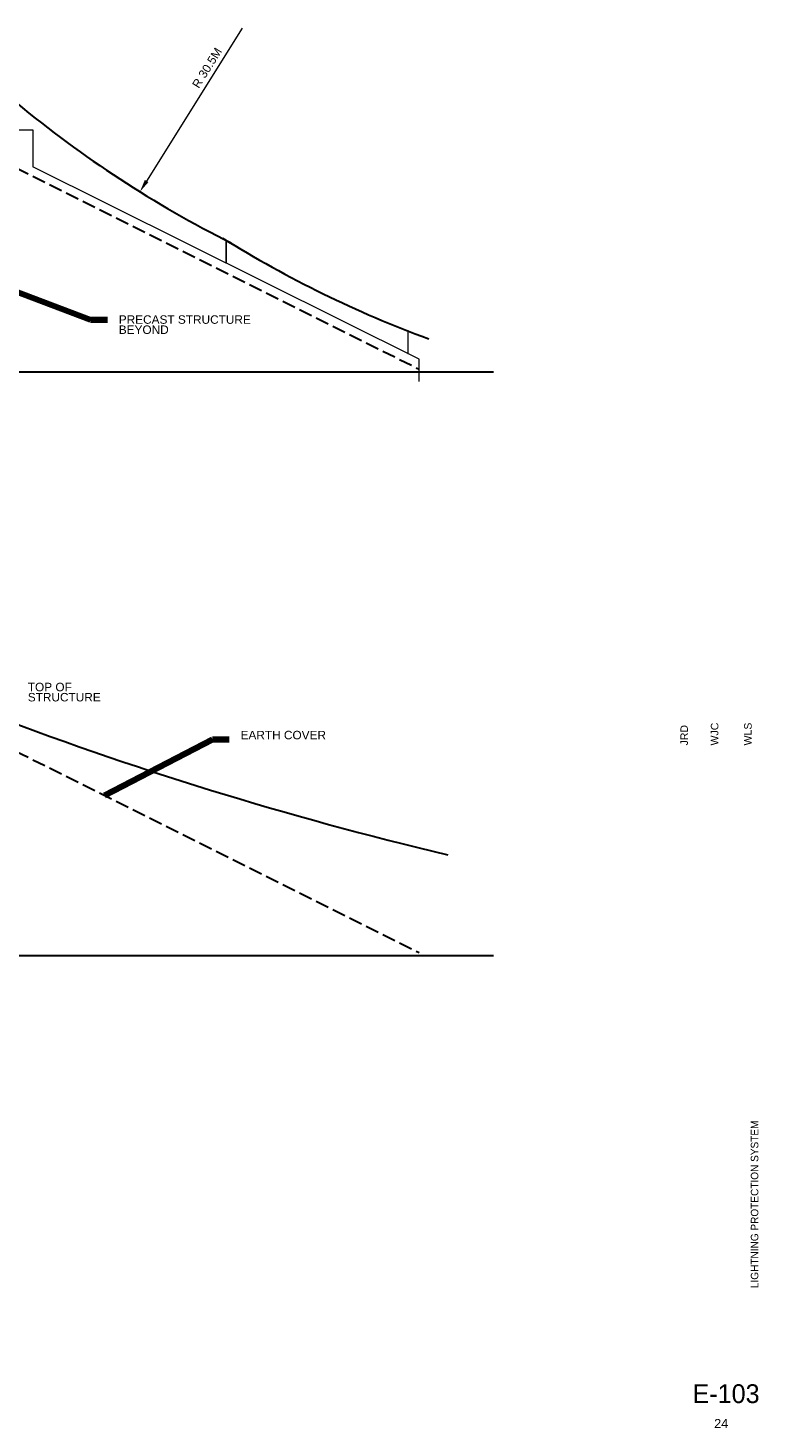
# Model space of a CAD drawing. Header units: inches. Extents: x 6618 to 8889, y -1054 to 435.
# Tile 2 of 2: x 8113 to 8889, y -1054 to 435. Entities that reach past the tile are written whole.
import ezdxf
from ezdxf.enums import TextEntityAlignment as Align

# ---------------------------------------------------------------- set-up
doc = ezdxf.new("R2010")
doc.units = ezdxf.units.IN
doc.header["$LTSCALE"] = 0.5
doc.header["$MEASUREMENT"] = 0
doc.linetypes.add('DGN Style 3', pattern=[39.6032, 28.288, -11.3152])
for name, color, linetype, lineweight in [('E-ANNO-TEXT', 7, 'Continuous', 0), ('G-ANN-TTLB', 7, 'Continuous', 0), ('G-ANNO-DIM', 1, 'Continuous', 0), ('G-ANNO-TEXT', 2, 'Continuous', 30), ('G-ANNO-TTLB', 4, 'Continuous', 40), ('S-WALL-LOAD', 3, 'Continuous', 13)]:
    doc.layers.add(name, color=color, linetype=linetype, lineweight=lineweight)
doc.styles.add("_1 4 1'-0_0", font='arial.ttf')
doc.styles.add('Notes', font='arial.ttf', dxfattribs={"height": 0.098425})
doc.styles.add('Style-WORKING', font='WORKING.shx')
doc.styles.add('Title Block - General', font='arial.ttf', dxfattribs={"height": 0.12})
doc.styles.add('Title Block - Small', font='arial.ttf', dxfattribs={"height": 0.1})
doc.dimstyles.new("1 4 1'-0", dxfattribs={"dimtxt": 12, "dimasz": 18, "dimexe": 6, "dimexo": 6, "dimgap": 6, "dimtad": 1, "dimdec": 0, "dimlfac": 25.4, "dimzin": 11, "dimdsep": 46, "dimtxsty": "_1 4 1'-0_0", "dimcen": 0.09, "dimclrd": 256, "dimadec": 4, "dimazin": 3, "dimtfac": 1, "dimtdec": 0, "dimtofl": 0, "dimtmove": 0, "dimatfit": 2, "dimfxl": 1, "dimfrac": 2, "dimtolj": 1, "dimtzin": 11, "dimlwd": -1, "dimarcsym": 0})

msp = doc.modelspace()

# ---------------------------------------------------------------- linework, layer by layer
at = {"layer": 'E-ANNO-TEXT'}
for points in [[(8323.377, 185.554, 0), (8323.877, 185.554, 0), (8323.877, 209.554, 0), (8323.377, 209.554, 0)], [(8516.692, 89.142, 0), (8517.192, 89.142, 0), (8517.192, 113.142, 0), (8516.692, 113.142, 0)]]:
    msp.add_3dface(points, dxfattribs=at)
at = {"layer": 'G-ANNO-DIM'}
for p, q in [((8340.497, 435.447, 0), (8239.11, 272.665, 0)), ((8238.178, 69.49, 0), (8225.586, 69.49, 0)), ((8238.178, -551.212, 0), (8225.586, -551.212, 0))]:
    msp.add_line(p, q, dxfattribs=at)
msp.add_solid([(8237.2, 273.854, 0), (8241.02, 271.475, 0), (8231.973, 261.206, 0)], dxfattribs=at)
at = {"layer": 'G-ANNO-TEXT', "linetype": 'DGN Style 3'}
for p, q in [((8082.884, 295.427), (8528.942, 72.398)), ((8082.884, -325.275), (8528.942, -548.304))]:
    msp.add_line(p, q, dxfattribs=at)
at = {"layer": 'G-ANNO-TEXT'}
for p, q in [((6704.754, 69.49), (8607.721, 69.49)), ((7101.551, -551.212), (8607.721, -551.212))]:
    msp.add_line(p, q, dxfattribs=at)
for centre, start, end in [((8866.386, 1279.793, 0), 230.353257, 243.393538), ((8953.675, 1230.847, 0), 238.110785, 249.780667)]:
    msp.add_arc(centre, 1200, start, end, dxfattribs=at)
at = {"layer": 'G-ANNO-TEXT', "linetype": 'Continuous'}
msp.add_arc((9470.866, 3385.796), 3937.008, 249.000882, 256.612259, dxfattribs=at)
at = {"layer": 'S-WALL-LOAD'}
for p, q in [((7378.154, 327.199, 0), (8118.312, 327.199, 0)), ((8118.312, 327.199), (8118.312, 287.818)), ((8528.942, 83.289, 0), (8118.312, 287.818, 0)), ((8528.942, 59.49, 0), (8528.942, 83.289, 0))]:
    msp.add_line(p, q, dxfattribs=at)

# ---------------------------------------------------------------- texts
at = {"layer": 'G-ANN-TTLB', "color": 7, "linetype": 'Continuous', "lineweight": 100, "style": 'Style-WORKING'}
msp.add_text('E-103', height=20, dxfattribs=at).set_placement((8855.031, -1017.511, 0.106), align=Align.MIDDLE_CENTER)
at = {"layer": 'G-ANN-TTLB', "color": 7, "linetype": 'Continuous', "lineweight": 40, "insert": (8885.424, -816.068, 0.106), "char_height": 7.99933, "attachment_point": 5, "rotation": 90, "line_spacing_factor": 0.900025, "style": 'Style-WORKING'}
msp.add_mtext('LIGHTNING PROTECTION SYSTEM ', dxfattribs=at)
at = {"layer": 'G-ANNO-DIM', "insert": (8303.351, 393.016, 0), "char_height": 9, "attachment_point": 5, "rotation": 58.08389, "style": "_1 4 1'-0_0"}
msp.add_mtext('\\A1;R 30.5M', dxfattribs=at)
at = {"layer": 'G-ANNO-DIM', "insert": (8209.486, 129.766, 0), "char_height": 9, "attachment_point": 1, "line_spacing_factor": 0.72, "style": 'Notes'}
msp.add_mtext('PRECAST STRUCTURE\\PBEYOND', dxfattribs=at)
at = {"layer": 'G-ANNO-DIM', "linetype": 'Continuous', "char_height": 9, "line_spacing_factor": 0.72, "style": 'Notes'}
for s, insert, attachment_point in [('TOP OF \\PSTRUCTURE', (8112.778, -261.198), 1), ('EARTH COVER', (8338.968, -316.879), 4)]:
    msp.add_mtext(s, dxfattribs=dict(at, insert=insert, attachment_point=attachment_point))
at = {"layer": 'G-ANNO-TTLB', "color": 2, "linetype": 'Continuous', "lineweight": 13, "style": 'Title Block - Small'}
for s, p in [('JRD', (8806.512, -327.813, 2.481)), ('WJC', (8838.87, -327.813, 2.481)), ('WLS', (8874.274, -327.813, 2.481))]:
    msp.add_text(s, height=8, rotation=90, dxfattribs=at).set_placement(p, align=Align.TOP_LEFT)
at = {"layer": 'G-ANNO-TTLB', "color": 3, "linetype": 'Continuous', "lineweight": 30, "style": 'Title Block - General'}
msp.add_text('24', height=9.6, dxfattribs=at).set_placement((8842.438, -1044.428, 2.481), align=Align.TOP_LEFT)

# ---------------------------------------------------------------- leaders
at = {"layer": 'G-ANNO-DIM', "annotation_type": 0, "has_hookline": 1, "hookline_direction": 0}
for points, text_width in [([(8076.178, 163.99, 0), (8179.486, 125.111, 0), (8197.486, 125.111, 0)], 138.763), ([(7914.178, -349.275), (8082.778, -265.852), (8100.778, -265.852)], 76.291), ([(8194.399, -381.032), (8308.968, -321.533), (8326.968, -321.533)], 89.662)]:
    msp.add_leader(points, dimstyle="1 4 1'-0", override={"dimgap": 12, "dimtad": 0, "dimclrd": 0, "dimlwd": 65534}, dxfattribs=dict(at, text_width=text_width))

doc.saveas('drawing.dxf')
